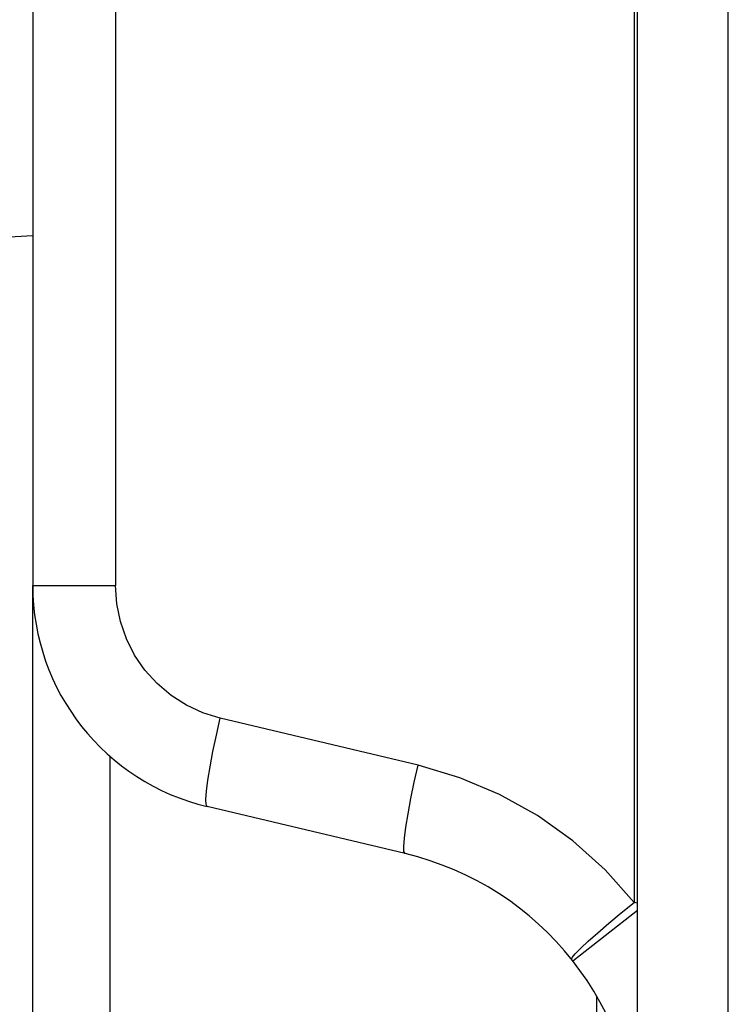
# Model space of a CAD drawing. Header units: millimetres. Extents: x -131 to 719, y -272 to 510.
# Tile 21 of 102: x -123 to -114, y 162 to 175. Entities that reach past the tile are written whole.
import ezdxf

# ---------------------------------------------------------------- set-up
doc = ezdxf.new("R2010")
doc.units = ezdxf.units.MM
doc.header["$LTSCALE"] = 23.1
doc.layers.get('0').update_dxf_attribs({"linetype": 'CONTINUOUS'})

msp = doc.modelspace()

# ---------------------------------------------------------------- linework, layer by layer
at = {"color": 7}
for p, q in [((-114.985, 97.422), (-114.985, 218.308)), ((-113.785, 97.397), (-113.788, 216.767)), ((-115.029, 180.819), (-115.029, 163.708)), ((-122.985, 180.643), (-122.985, 167.893)), ((-121.89, 180.643), (-121.89, 167.893)), ((-123.87, 172.472), (-122.985, 172.519)), ((-122.985, 140.751), (-122.985, 167.893)), ((-122.985, 167.893), (-121.89, 167.893)), ((-117.888, 165.52), (-120.506, 166.141)), ((-121.959, 160.593), (-121.959, 165.642)), ((-118.061, 164.352), (-120.679, 164.974)), ((-114.985, 163.697), (-115.029, 163.708)), ((-115.841, 162.933), (-114.985, 163.606)), ((-115.527, 162.465), (-115.527, 161.251))]:
    msp.add_line(p, q, dxfattribs=at)
for points in [[(-120.506, 166.141), (-120.737, 166.213), (-120.953, 166.313), (-121.156, 166.443), (-121.341, 166.598), (-121.502, 166.777), (-121.639, 166.975), (-121.747, 167.19), (-121.826, 167.418), (-121.874, 167.651), (-121.89, 167.893)], [(-120.679, 164.974), (-120.693, 165), (-120.696, 165.069), (-120.688, 165.179), (-120.669, 165.324), (-120.64, 165.5), (-120.602, 165.7), (-120.557, 165.916), (-120.506, 166.141)], [(-118.061, 164.352), (-118.075, 164.378), (-118.078, 164.448), (-118.07, 164.557), (-118.051, 164.702), (-118.022, 164.878), (-117.985, 165.078), (-117.94, 165.295), (-117.888, 165.52)], [(-115.029, 163.708), (-115.415, 164.139), (-115.841, 164.52), (-116.309, 164.854), (-116.811, 165.134), (-117.336, 165.355), (-117.888, 165.52)], [(-115.861, 162.958), (-115.853, 162.981), (-115.811, 163.029), (-115.738, 163.102), (-115.637, 163.195), (-115.511, 163.307), (-115.364, 163.432), (-115.201, 163.568), (-115.029, 163.708)]]:
    msp.add_lwpolyline(points, dxfattribs=at)
for centre, radius, start, end in [((-119.985, 167.893), 3, 180, 256.6398), ((-118.985, 160.46), 4, 0, 76.6373)]:
    msp.add_arc(centre, radius, start, end, dxfattribs=at)

doc.saveas('drawing.dxf')
